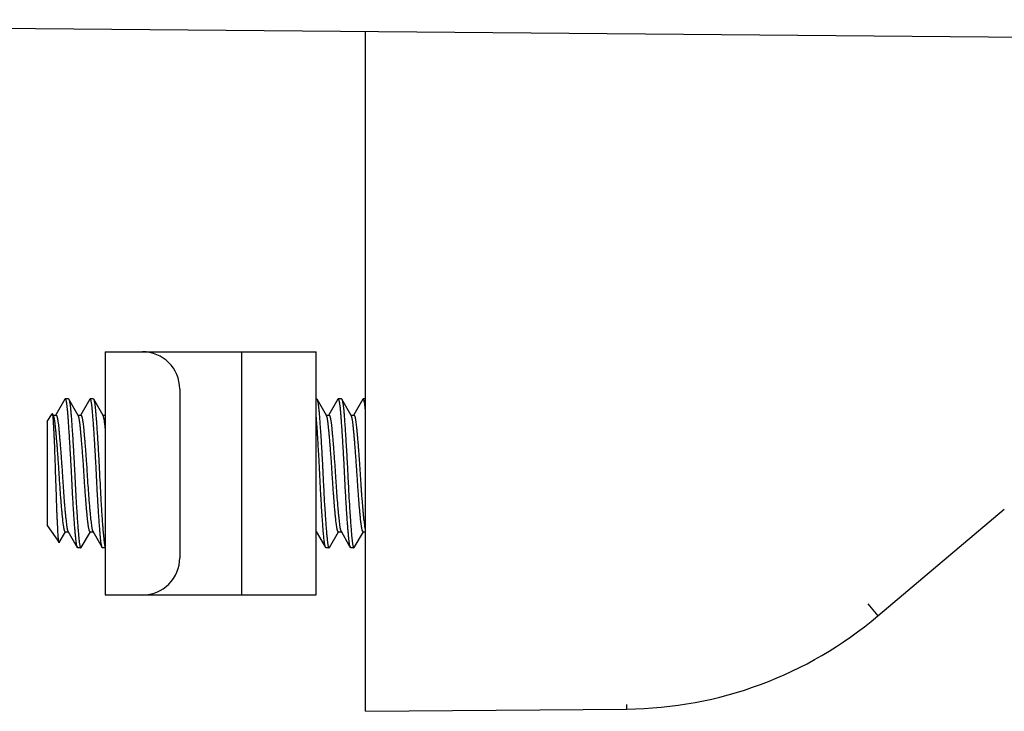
# Model space of a CAD drawing. Header units: inches. Extents: x 0 to 22, y 0 to 17.
# Tile 4 of 8: x 4.3 to 5.8, y 11.9 to 13. Entities that reach past the tile are written whole.
import ezdxf

# ---------------------------------------------------------------- set-up
doc = ezdxf.new("R2010")
doc.units = ezdxf.units.IN
doc.header["$LTSCALE"] = 1.21
doc.header["$MEASUREMENT"] = 0
for name, color, linetype in [('206380_1_BL3', 7, 'CONTINUOUS'), ('206685_1_BL5', 7, 'CONTINUOUS'), ('206692_1_BL12', 7, 'CONTINUOUS'), ('807_2859_91760A321_1_BL9', 7, 'CONTINUOUS')]:
    doc.layers.add(name, color=color, linetype=linetype)

# ---------------------------------------------------------------- blocks, each defined once
blk = doc.blocks.new('206380_1_BL3', base_point=(12.265, 8.6309))
at = {"layer": '206380_1_BL3', "color": 7, "linetype": 'CONTINUOUS'}
for p, q in [((4.8308, 11.9303), (4.8308, 13.0091)), ((5.6437, 12.0816), (5.8443, 12.2513)), ((5.6278, 12.1007), (5.6437, 12.0816)), ((4.8308, 11.9303), (5.2456, 11.9339)), ((5.2456, 11.9339), (5.2457, 11.9412))]:
    blk.add_line(p, q, dxfattribs=at)
blk.add_arc((5.2402, 12.5589), 0.625, 270.5, 310.2173, dxfattribs=at)
blk = doc.blocks.new('206685_1_BL5', base_point=(11.0164, 7.5957))
at = {"layer": '206685_1_BL5', "color": 7, "linetype": 'CONTINUOUS'}
for p, q in [((4.4183, 12.5007), (4.7529, 12.5007)), ((4.4183, 12.5007), (4.4183, 12.1149)), ((4.6348, 12.1149), (4.6348, 12.5007)), ((4.7529, 12.1149), (4.7529, 12.5007)), ((4.5364, 12.4417), (4.5364, 12.1739)), ((4.4183, 12.1149), (4.7529, 12.1149))]:
    blk.add_line(p, q, dxfattribs=at)
for centre, major_axis, start_param, end_param in [((4.4773, 12.4417), (0.0591, 0), 0, 1.570796), ((4.4773, 12.1739), (0, 0.0591), -3.141593, -1.570796)]:
    blk.add_ellipse(centre, major_axis=major_axis, ratio=1, start_param=start_param, end_param=end_param, dxfattribs=at)
blk = doc.blocks.new('807_2859_91760A321_1_BL9', base_point=(10.9847, 7.6528))
at = {"layer": '807_2859_91760A321_1_BL9', "color": 7, "linetype": 'CONTINUOUS'}
for p, q in [((4.3543, 12.4254), (4.3399, 12.4005)), ((4.3549, 12.4259), (4.3543, 12.4254)), ((4.3554, 12.4256), (4.3549, 12.4259)), ((4.3599, 12.4259), (4.3549, 12.4259)), ((4.3599, 12.4259), (4.3603, 12.4256)), ((4.3603, 12.4256), (4.3605, 12.4254)), ((4.3754, 12.3997), (4.3605, 12.4254)), ((4.3937, 12.4254), (4.3793, 12.4005)), ((4.3948, 12.4256), (4.3943, 12.4259)), ((4.3992, 12.4259), (4.3943, 12.4259)), ((4.3992, 12.4259), (4.3997, 12.4256)), ((4.3997, 12.4256), (4.3999, 12.4254)), ((4.4148, 12.3997), (4.3999, 12.4254)), ((4.7536, 12.4259), (4.7529, 12.4259)), ((4.7536, 12.4259), (4.754, 12.4256)), ((4.754, 12.4256), (4.7542, 12.4254)), ((4.7691, 12.3997), (4.7542, 12.4254)), ((4.7874, 12.4254), (4.773, 12.4005)), ((4.7929, 12.4259), (4.788, 12.4259)), ((4.7885, 12.4256), (4.788, 12.4259)), ((4.7929, 12.4259), (4.7934, 12.4256)), ((4.7934, 12.4256), (4.7936, 12.4254)), ((4.8085, 12.3997), (4.7936, 12.4254)), ((4.8268, 12.4254), (4.8123, 12.4005)), ((4.8308, 12.4259), (4.8274, 12.4259)), ((4.8279, 12.4256), (4.8274, 12.4259)), ((4.3259, 12.3903), (4.3342, 12.4022)), ((4.3345, 12.4023), (4.3342, 12.4022)), ((4.3346, 12.4021), (4.3345, 12.4023)), ((4.3361, 12.3997), (4.3346, 12.4021)), ((4.3351, 12.4003), (4.3346, 12.4021)), ((4.3259, 12.3903), (4.3259, 12.2253)), ((4.3357, 12.4003), (4.3402, 12.4003)), ((4.3402, 12.4003), (4.3407, 12.4001)), ((4.375, 12.4003), (4.3796, 12.4003)), ((4.3796, 12.4003), (4.38, 12.4001)), ((4.4144, 12.4003), (4.4183, 12.4003)), ((4.7687, 12.4003), (4.7733, 12.4003)), ((4.7733, 12.4003), (4.7737, 12.4001)), ((4.8081, 12.4003), (4.8126, 12.4003)), ((4.8126, 12.4003), (4.8131, 12.4001)), ((4.3259, 12.2253), (4.345, 12.198)), ((4.3454, 12.1981), (4.3552, 12.2151)), ((4.3549, 12.2153), (4.3595, 12.2153)), ((4.3802, 12.1902), (4.3946, 12.2151)), ((4.3943, 12.2153), (4.3988, 12.2153)), ((4.7529, 12.2153), (4.7532, 12.2153)), ((4.7739, 12.1902), (4.7883, 12.2151)), ((4.788, 12.2153), (4.7925, 12.2153)), ((4.8133, 12.1902), (4.8277, 12.2151)), ((4.8274, 12.2153), (4.8308, 12.2153)), ((4.3452, 12.1979), (4.345, 12.198)), ((4.3454, 12.1981), (4.3452, 12.1979)), ((4.3796, 12.1897), (4.3746, 12.1897)), ((4.3796, 12.1897), (4.38, 12.19)), ((4.38, 12.19), (4.3802, 12.1902)), ((4.4183, 12.1897), (4.414, 12.1897)), ((4.7733, 12.1897), (4.7683, 12.1897)), ((4.7733, 12.1897), (4.7737, 12.19)), ((4.7737, 12.19), (4.7739, 12.1902)), ((4.8126, 12.1897), (4.8077, 12.1897)), ((4.8126, 12.1897), (4.8131, 12.19)), ((4.8131, 12.19), (4.8133, 12.1902))]:
    blk.add_line(p, q, dxfattribs=at)
for points in [[(4.3591, 12.2159), (4.3718, 12.1941), (4.374, 12.1902)], [(4.3985, 12.2159), (4.4111, 12.1941), (4.4134, 12.1902)], [(4.7529, 12.2157), (4.7655, 12.1941), (4.7677, 12.1902)], [(4.7922, 12.2159), (4.8048, 12.1941), (4.8071, 12.1902)]]:
    blk.add_lwpolyline(points, dxfattribs=at)
for points, knots in [([(4.374, 12.1902), (4.374, 12.1903), (4.3739, 12.1905), (4.3737, 12.1909), (4.3736, 12.1913), (4.3733, 12.192), (4.3731, 12.193), (4.3728, 12.1944), (4.3725, 12.196), (4.3723, 12.1979), (4.372, 12.2), (4.3716, 12.2033), (4.3712, 12.208), (4.3706, 12.2142), (4.37, 12.2213), (4.3694, 12.229), (4.3688, 12.2375), (4.3682, 12.2466), (4.3676, 12.2562), (4.367, 12.2662), (4.3664, 12.2766), (4.3659, 12.2873), (4.3653, 12.2982), (4.3648, 12.3091), (4.3642, 12.32), (4.3636, 12.3308), (4.363, 12.3415), (4.3624, 12.3518), (4.3618, 12.3617), (4.3612, 12.3712), (4.3606, 12.3802), (4.3601, 12.3872), (4.3597, 12.3925), (4.3594, 12.3974), (4.3589, 12.4029), (4.3585, 12.4081), (4.3581, 12.4119), (4.3578, 12.4144), (4.3575, 12.4166), (4.3572, 12.4186), (4.357, 12.4204), (4.3567, 12.4219), (4.3564, 12.4232), (4.3561, 12.4241), (4.3559, 12.4247), (4.3557, 12.4251), (4.3556, 12.4254), (4.3555, 12.4255), (4.3554, 12.4256)], [0, 0, 0, 0, 0.001386, 0.003015, 0.004891, 0.007019, 0.012035, 0.018068, 0.025116, 0.03317, 0.042216, 0.05224, 0.075143, 0.101688, 0.131652, 0.164776, 0.200778, 0.239345, 0.280148, 0.322837, 0.367045, 0.412391, 0.458485, 0.504931, 0.551331, 0.597284, 0.642397, 0.686279, 0.728554, 0.768859, 0.806847, 0.842191, 0.858776, 0.874586, 0.903756, 0.929451, 0.940928, 0.951462, 0.96103, 0.969615, 0.977203, 0.983783, 0.989343, 0.993886, 0.995779, 0.997424, 0.998828, 1, 1, 1, 1]), ([(4.3605, 12.4254), (4.3606, 12.4253), (4.3607, 12.4251), (4.3608, 12.4247), (4.361, 12.4242), (4.3612, 12.4235), (4.3615, 12.4225), (4.3618, 12.421), (4.3621, 12.4193), (4.3624, 12.4173), (4.3626, 12.4151), (4.3629, 12.4127), (4.3632, 12.41), (4.3636, 12.4059), (4.3641, 12.4003), (4.3646, 12.393), (4.3652, 12.3849), (4.3658, 12.3761), (4.3665, 12.3666), (4.3671, 12.3567), (4.3677, 12.3463), (4.3683, 12.3355), (4.3688, 12.3264), (4.3692, 12.319), (4.3696, 12.3115), (4.37, 12.3022), (4.3706, 12.291), (4.3713, 12.2765), (4.3721, 12.2624), (4.373, 12.2489), (4.3736, 12.2395), (4.3742, 12.2307), (4.3748, 12.2226), (4.3753, 12.2163), (4.3757, 12.2116), (4.376, 12.2085), (4.3763, 12.2056), (4.3766, 12.2029), (4.3769, 12.2004), (4.3771, 12.1982), (4.3774, 12.1963), (4.3777, 12.1945), (4.378, 12.1931), (4.3783, 12.192), (4.3785, 12.1913), (4.3786, 12.1909), (4.3788, 12.1905), (4.3789, 12.1902), (4.3791, 12.19), (4.3792, 12.1898), (4.3794, 12.1897), (4.3795, 12.1897), (4.3796, 12.1897)], [0, 0, 0, 0, 0.001435, 0.003123, 0.005072, 0.007283, 0.012503, 0.01879, 0.026137, 0.034533, 0.043963, 0.054409, 0.06585, 0.078262, 0.105896, 0.137065, 0.171494, 0.208869, 0.248856, 0.291091, 0.335194, 0.380768, 0.427403, 0.450986, 0.474675, 0.522158, 0.569425, 0.61605, 0.705701, 0.747917, 0.787882, 0.825235, 0.859641, 0.890788, 0.905051, 0.918396, 0.930794, 0.942219, 0.952645, 0.96205, 0.970419, 0.977737, 0.983994, 0.989185, 0.991383, 0.993318, 0.994993, 0.996415, 0.997594, 0.998552, 0.99933, 1, 1, 1, 1]), ([(4.3943, 12.4259), (4.3943, 12.4259), (4.3941, 12.4259), (4.394, 12.4258), (4.3938, 12.4256), (4.3937, 12.4255), (4.3937, 12.4254)], [0, 0, 0, 0, 0.187138, 0.404244, 0.67151, 1, 1, 1, 1]), ([(4.4134, 12.1902), (4.4133, 12.1903), (4.4132, 12.1905), (4.4131, 12.1909), (4.4129, 12.1913), (4.4127, 12.192), (4.4125, 12.193), (4.4122, 12.1944), (4.4119, 12.196), (4.4116, 12.1979), (4.4114, 12.2), (4.411, 12.2033), (4.4105, 12.208), (4.41, 12.2142), (4.4094, 12.2213), (4.4088, 12.229), (4.4082, 12.2375), (4.4076, 12.2466), (4.407, 12.2562), (4.4064, 12.2662), (4.4058, 12.2766), (4.4052, 12.2873), (4.4047, 12.2982), (4.4041, 12.3091), (4.4036, 12.32), (4.403, 12.3308), (4.4024, 12.3415), (4.4018, 12.3518), (4.4012, 12.3617), (4.4006, 12.3712), (4.4, 12.3802), (4.3995, 12.3872), (4.3991, 12.3925), (4.3987, 12.3974), (4.3983, 12.4029), (4.3978, 12.4081), (4.3975, 12.4119), (4.3972, 12.4144), (4.3969, 12.4166), (4.3966, 12.4186), (4.3963, 12.4204), (4.396, 12.4219), (4.3957, 12.4232), (4.3955, 12.4241), (4.3953, 12.4247), (4.3951, 12.4251), (4.395, 12.4254), (4.3949, 12.4255), (4.3948, 12.4256)], [0, 0, 0, 0, 0.001386, 0.003015, 0.004891, 0.007019, 0.012035, 0.018068, 0.025116, 0.033169, 0.042216, 0.05224, 0.075143, 0.101687, 0.131652, 0.164776, 0.200777, 0.239345, 0.280148, 0.322837, 0.367045, 0.412391, 0.458485, 0.504931, 0.55133, 0.597284, 0.642397, 0.686279, 0.728554, 0.768859, 0.806847, 0.842191, 0.858776, 0.874587, 0.903756, 0.929451, 0.940928, 0.951462, 0.96103, 0.969615, 0.977203, 0.983783, 0.989344, 0.993886, 0.995779, 0.997425, 0.998828, 1, 1, 1, 1]), ([(4.3999, 12.4254), (4.3999, 12.4253), (4.4, 12.4251), (4.4002, 12.4247), (4.4003, 12.4243), (4.4005, 12.4236), (4.4008, 12.4226), (4.4011, 12.4212), (4.4014, 12.4196), (4.4017, 12.4178), (4.402, 12.4157), (4.4022, 12.4133), (4.4025, 12.4108), (4.4029, 12.407), (4.4033, 12.4017), (4.4039, 12.3947), (4.4044, 12.3871), (4.405, 12.3787), (4.4056, 12.3698), (4.4062, 12.3603), (4.4068, 12.3504), (4.4074, 12.3401), (4.408, 12.3295), (4.4086, 12.3188), (4.4093, 12.3044), (4.41, 12.29), (4.4108, 12.2758), (4.4113, 12.2655), (4.4119, 12.2556), (4.4125, 12.2461), (4.4131, 12.2371), (4.4137, 12.2288), (4.4143, 12.2211), (4.4148, 12.2151), (4.4152, 12.2107), (4.4156, 12.2069), (4.4159, 12.2033), (4.4163, 12.2001), (4.4166, 12.198), (4.4168, 12.1961), (4.4171, 12.1945), (4.4174, 12.1931), (4.4176, 12.192), (4.4178, 12.1914), (4.418, 12.1909), (4.4181, 12.1906), (4.4182, 12.1904), (4.4183, 12.1903)], [0, 0, 0, 0, 0.00139, 0.003018, 0.004889, 0.007008, 0.011994, 0.017983, 0.02497, 0.032944, 0.041892, 0.051801, 0.062649, 0.074417, 0.100619, 0.130192, 0.162889, 0.198435, 0.23653, 0.27685, 0.319055, 0.362789, 0.407685, 0.45336, 0.49943, 0.591194, 0.636116, 0.679889, 0.722144, 0.762523, 0.800686, 0.836313, 0.869102, 0.898777, 0.912367, 0.925085, 0.947811, 0.957771, 0.966769, 0.974792, 0.981825, 0.987861, 0.992896, 0.995039, 0.996935, 0.998587, 1, 1, 1, 1]), ([(4.7542, 12.4254), (4.7543, 12.4253), (4.7544, 12.4251), (4.7545, 12.4247), (4.7547, 12.4242), (4.7549, 12.4235), (4.7552, 12.4225), (4.7555, 12.421), (4.7558, 12.4193), (4.7561, 12.4173), (4.7564, 12.4151), (4.7566, 12.4127), (4.7569, 12.41), (4.7573, 12.4059), (4.7578, 12.4003), (4.7583, 12.393), (4.7589, 12.3849), (4.7595, 12.3761), (4.7602, 12.3666), (4.7608, 12.3567), (4.7614, 12.3463), (4.762, 12.3355), (4.7625, 12.3264), (4.7629, 12.319), (4.7633, 12.3115), (4.7637, 12.3022), (4.7643, 12.291), (4.765, 12.2765), (4.7658, 12.2624), (4.7667, 12.2489), (4.7673, 12.2395), (4.7679, 12.2307), (4.7685, 12.2226), (4.769, 12.2163), (4.7694, 12.2116), (4.7697, 12.2085), (4.77, 12.2056), (4.7703, 12.2029), (4.7706, 12.2004), (4.7708, 12.1982), (4.7711, 12.1963), (4.7714, 12.1945), (4.7717, 12.1931), (4.772, 12.192), (4.7722, 12.1913), (4.7723, 12.1909), (4.7725, 12.1905), (4.7726, 12.1902), (4.7728, 12.19), (4.7729, 12.1898), (4.7731, 12.1897), (4.7732, 12.1897), (4.7733, 12.1897)], [0, 0, 0, 0, 0.001435, 0.003123, 0.005072, 0.007283, 0.012503, 0.01879, 0.026137, 0.034533, 0.043963, 0.054409, 0.06585, 0.078262, 0.105896, 0.137065, 0.171494, 0.208869, 0.248856, 0.291091, 0.335195, 0.380769, 0.427403, 0.450986, 0.474676, 0.522159, 0.569426, 0.616051, 0.705702, 0.747918, 0.787883, 0.825236, 0.859642, 0.890789, 0.905052, 0.918396, 0.930794, 0.942219, 0.952645, 0.962051, 0.970419, 0.977738, 0.983994, 0.989185, 0.991383, 0.993318, 0.994994, 0.996415, 0.997594, 0.998552, 0.99933, 1, 1, 1, 1]), ([(4.788, 12.4259), (4.788, 12.4259), (4.7878, 12.4259), (4.7877, 12.4258), (4.7875, 12.4256), (4.7874, 12.4255), (4.7874, 12.4254)], [0, 0, 0, 0, 0.187148, 0.404256, 0.671518, 1, 1, 1, 1]), ([(4.8071, 12.1902), (4.807, 12.1903), (4.8069, 12.1905), (4.8068, 12.1909), (4.8066, 12.1913), (4.8064, 12.192), (4.8062, 12.193), (4.8059, 12.1944), (4.8056, 12.196), (4.8053, 12.1979), (4.8051, 12.2), (4.8048, 12.2024), (4.8045, 12.205), (4.8043, 12.2078), (4.804, 12.2108), (4.8036, 12.2152), (4.8031, 12.2213), (4.8025, 12.229), (4.8019, 12.2375), (4.8013, 12.2466), (4.8007, 12.2562), (4.8001, 12.2662), (4.7995, 12.2766), (4.7989, 12.2873), (4.7984, 12.2982), (4.7978, 12.3091), (4.7973, 12.32), (4.7967, 12.3308), (4.7961, 12.3415), (4.7955, 12.3518), (4.7949, 12.3617), (4.7943, 12.3712), (4.7937, 12.3802), (4.7932, 12.3872), (4.7928, 12.3925), (4.7924, 12.3974), (4.792, 12.4029), (4.7915, 12.4081), (4.7912, 12.4119), (4.7909, 12.4144), (4.7906, 12.4166), (4.7903, 12.4186), (4.79, 12.4204), (4.7897, 12.4219), (4.7894, 12.4232), (4.7892, 12.4241), (4.789, 12.4247), (4.7888, 12.4251), (4.7887, 12.4254), (4.7886, 12.4255), (4.7885, 12.4256)], [0, 0, 0, 0, 0.001386, 0.003015, 0.004891, 0.007019, 0.012035, 0.018068, 0.025116, 0.03317, 0.042216, 0.05224, 0.063224, 0.075143, 0.087973, 0.101688, 0.131652, 0.164777, 0.200778, 0.239345, 0.280148, 0.322838, 0.367046, 0.412391, 0.458485, 0.504931, 0.551331, 0.597285, 0.642398, 0.686279, 0.728554, 0.768859, 0.806848, 0.842192, 0.858776, 0.874587, 0.903756, 0.929451, 0.940928, 0.951462, 0.96103, 0.969615, 0.977203, 0.983783, 0.989344, 0.993886, 0.995779, 0.997425, 0.998828, 1, 1, 1, 1]), ([(4.7936, 12.4254), (4.7936, 12.4253), (4.7937, 12.4251), (4.7939, 12.4247), (4.794, 12.4242), (4.7943, 12.4235), (4.7945, 12.4225), (4.7948, 12.421), (4.7951, 12.4193), (4.7954, 12.4173), (4.7957, 12.4151), (4.796, 12.4127), (4.7963, 12.41), (4.7967, 12.4059), (4.7971, 12.4003), (4.7977, 12.393), (4.7983, 12.3849), (4.7989, 12.3761), (4.7995, 12.3666), (4.8001, 12.3567), (4.8008, 12.3463), (4.8014, 12.3355), (4.8019, 12.3264), (4.8023, 12.319), (4.8026, 12.3115), (4.8031, 12.3022), (4.8037, 12.291), (4.8044, 12.2765), (4.8052, 12.2624), (4.806, 12.2489), (4.8067, 12.2395), (4.8073, 12.2307), (4.8079, 12.2226), (4.8084, 12.2163), (4.8088, 12.2116), (4.8091, 12.2085), (4.8094, 12.2056), (4.8097, 12.2029), (4.8099, 12.2004), (4.8102, 12.1982), (4.8105, 12.1963), (4.8108, 12.1945), (4.8111, 12.1931), (4.8113, 12.192), (4.8115, 12.1913), (4.8117, 12.1909), (4.8118, 12.1905), (4.812, 12.1902), (4.8121, 12.19), (4.8123, 12.1898), (4.8125, 12.1897), (4.8126, 12.1897), (4.8126, 12.1897)], [0, 0, 0, 0, 0.001435, 0.003123, 0.005072, 0.007283, 0.012503, 0.01879, 0.026137, 0.034533, 0.043963, 0.054409, 0.065851, 0.078263, 0.105896, 0.137066, 0.171495, 0.20887, 0.248857, 0.291092, 0.335195, 0.380769, 0.427404, 0.450987, 0.474676, 0.52216, 0.569427, 0.616052, 0.705703, 0.747919, 0.787884, 0.825237, 0.859642, 0.890789, 0.905052, 0.918397, 0.930795, 0.94222, 0.952646, 0.962051, 0.97042, 0.977738, 0.983994, 0.989186, 0.991384, 0.993318, 0.994994, 0.996415, 0.997594, 0.998552, 0.99933, 1, 1, 1, 1]), ([(4.8274, 12.4259), (4.8273, 12.4259), (4.8272, 12.4259), (4.8271, 12.4258), (4.8269, 12.4256), (4.8268, 12.4255), (4.8268, 12.4254)], [0, 0, 0, 0, 0.187139, 0.404244, 0.671508, 1, 1, 1, 1]), ([(4.8308, 12.4091), (4.8307, 12.4102), (4.8305, 12.4123), (4.8301, 12.4153), (4.8298, 12.418), (4.8294, 12.4203), (4.8291, 12.4219), (4.8288, 12.4231), (4.8286, 12.4238), (4.8285, 12.4244), (4.8283, 12.4249), (4.8281, 12.4253), (4.8279, 12.4255), (4.8279, 12.4256)], [0, 0, 0, 0, 0.201389, 0.381739, 0.540476, 0.677178, 0.791496, 0.840179, 0.883205, 0.920604, 0.952437, 0.978823, 1, 1, 1, 1]), ([(4.345, 12.198), (4.345, 12.198), (4.3449, 12.1982), (4.3448, 12.1983), (4.3447, 12.1986), (4.3446, 12.199), (4.3445, 12.1996), (4.3444, 12.2005), (4.3442, 12.2016), (4.3441, 12.2028), (4.3439, 12.2043), (4.3438, 12.2059), (4.3437, 12.2077), (4.3435, 12.2105), (4.3432, 12.2145), (4.343, 12.2197), (4.3427, 12.2255), (4.3424, 12.232), (4.342, 12.239), (4.3417, 12.2466), (4.3413, 12.2574), (4.3408, 12.2718), (4.3402, 12.2897), (4.3396, 12.308), (4.339, 12.3261), (4.3384, 12.3435), (4.3378, 12.3571), (4.3374, 12.3672), (4.337, 12.374), (4.3367, 12.3802), (4.3364, 12.3857), (4.3362, 12.3899), (4.3359, 12.3928), (4.3358, 12.3948), (4.3356, 12.3965), (4.3355, 12.398), (4.3353, 12.3992), (4.3352, 12.4), (4.3351, 12.4003)], [0, 0, 0, 0, 0.000756, 0.001727, 0.00292, 0.004341, 0.00787, 0.012323, 0.017699, 0.023997, 0.031214, 0.039343, 0.048371, 0.058286, 0.080723, 0.106527, 0.135553, 0.167601, 0.202407, 0.239693, 0.279168, 0.363449, 0.452624, 0.543944, 0.634451, 0.721036, 0.800718, 0.837114, 0.870793, 0.901458, 0.928826, 0.952622, 0.963092, 0.972563, 0.981004, 0.988399, 0.994734, 1, 1, 1, 1]), ([(4.3549, 12.2153), (4.3549, 12.2153), (4.3548, 12.2153), (4.3546, 12.2154), (4.3545, 12.2155), (4.3543, 12.2157), (4.3542, 12.2159), (4.354, 12.2162), (4.3539, 12.2165), (4.3537, 12.2171), (4.3534, 12.2179), (4.3531, 12.219), (4.3528, 12.2203), (4.3526, 12.2218), (4.3523, 12.2235), (4.352, 12.2254), (4.3517, 12.2275), (4.3513, 12.2306), (4.3509, 12.235), (4.3503, 12.2406), (4.3497, 12.2469), (4.3488, 12.2562), (4.348, 12.2662), (4.3472, 12.2767), (4.3466, 12.285), (4.3461, 12.2935), (4.3455, 12.3022), (4.345, 12.3109), (4.3444, 12.3196), (4.3438, 12.3282), (4.3432, 12.3365), (4.3426, 12.3447), (4.342, 12.3525), (4.3413, 12.3599), (4.3407, 12.3668), (4.3402, 12.3732), (4.3397, 12.3782), (4.3393, 12.3819), (4.339, 12.3845), (4.3387, 12.3868), (4.3385, 12.389), (4.3382, 12.391), (4.3379, 12.3928), (4.3376, 12.3944), (4.3373, 12.3959), (4.337, 12.3971), (4.3367, 12.3981), (4.3364, 12.3989), (4.3362, 12.3994), (4.3361, 12.3996), (4.3361, 12.3997)], [0, 0, 0, 0, 0.00084, 0.001766, 0.002843, 0.004114, 0.005605, 0.007331, 0.009303, 0.011524, 0.016728, 0.022957, 0.030213, 0.038493, 0.047783, 0.058071, 0.06934, 0.081566, 0.108776, 0.139471, 0.173375, 0.210193, 0.291238, 0.334751, 0.379755, 0.425847, 0.47262, 0.519661, 0.566556, 0.612887, 0.658243, 0.702224, 0.744443, 0.784526, 0.822117, 0.856886, 0.888522, 0.903078, 0.916748, 0.929504, 0.941321, 0.952177, 0.962051, 0.970925, 0.978788, 0.985626, 0.991434, 0.996217, 0.998231, 1, 1, 1, 1]), ([(4.3407, 12.4001), (4.3407, 12.4), (4.3408, 12.3999), (4.341, 12.3997), (4.3411, 12.3994), (4.3413, 12.3989), (4.3416, 12.3982), (4.3419, 12.3972), (4.3422, 12.3961), (4.3425, 12.3947), (4.3428, 12.3931), (4.343, 12.3914), (4.3433, 12.3895), (4.3437, 12.3866), (4.3441, 12.3826), (4.3447, 12.3773), (4.3452, 12.3714), (4.3458, 12.365), (4.3464, 12.3581), (4.347, 12.3508), (4.3478, 12.3403), (4.3486, 12.3295), (4.3494, 12.3185), (4.3499, 12.31), (4.3505, 12.3015), (4.3512, 12.2903), (4.3521, 12.2769), (4.3531, 12.2639), (4.3539, 12.2541), (4.3545, 12.2474), (4.3551, 12.2413), (4.3557, 12.2357), (4.3563, 12.2307), (4.3567, 12.2269), (4.3571, 12.2242), (4.3574, 12.2225), (4.3576, 12.221), (4.3579, 12.2196), (4.3582, 12.2184), (4.3585, 12.2174), (4.3587, 12.2167), (4.3589, 12.2162), (4.359, 12.216), (4.3591, 12.2159)], [0, 0, 0, 0, 0.001266, 0.002742, 0.004444, 0.006378, 0.010966, 0.016533, 0.023086, 0.030619, 0.039122, 0.048583, 0.058987, 0.070316, 0.095659, 0.124424, 0.156366, 0.191221, 0.228691, 0.268463, 0.310197, 0.398141, 0.44361, 0.489567, 0.535622, 0.581389, 0.670521, 0.753957, 0.792654, 0.8289, 0.862386, 0.892833, 0.919981, 0.943609, 0.95404, 0.963522, 0.972043, 0.97959, 0.986156, 0.991739, 0.996346, 0.99829, 1, 1, 1, 1]), ([(4.3943, 12.2153), (4.3943, 12.2153), (4.3942, 12.2153), (4.394, 12.2154), (4.3938, 12.2155), (4.3937, 12.2157), (4.3935, 12.2159), (4.3934, 12.2162), (4.3932, 12.2165), (4.393, 12.2171), (4.3928, 12.2179), (4.3925, 12.219), (4.3922, 12.2203), (4.3919, 12.2218), (4.3917, 12.2235), (4.3914, 12.2254), (4.3911, 12.2275), (4.3907, 12.2306), (4.3902, 12.235), (4.3896, 12.2406), (4.389, 12.2469), (4.3882, 12.2562), (4.3874, 12.2662), (4.3866, 12.2767), (4.386, 12.285), (4.3854, 12.2935), (4.3849, 12.3022), (4.3843, 12.3109), (4.3838, 12.3196), (4.3832, 12.3281), (4.3826, 12.3365), (4.3819, 12.3447), (4.3813, 12.3525), (4.3807, 12.3599), (4.3801, 12.3668), (4.3795, 12.3732), (4.379, 12.3782), (4.3787, 12.3819), (4.3784, 12.3845), (4.3781, 12.3868), (4.3778, 12.3896), (4.3774, 12.3921), (4.377, 12.3944), (4.3767, 12.3959), (4.3764, 12.3971), (4.3761, 12.3981), (4.3758, 12.3989), (4.3756, 12.3994), (4.3755, 12.3996), (4.3754, 12.3997)], [0, 0, 0, 0, 0.00084, 0.001766, 0.002843, 0.004114, 0.005605, 0.007331, 0.009303, 0.011524, 0.016728, 0.022957, 0.030213, 0.038492, 0.047783, 0.05807, 0.069338, 0.081563, 0.108773, 0.139467, 0.173369, 0.210186, 0.291227, 0.334739, 0.379742, 0.425833, 0.472604, 0.519644, 0.566539, 0.612869, 0.658225, 0.702206, 0.744425, 0.784508, 0.822101, 0.85687, 0.888508, 0.903065, 0.916736, 0.929493, 0.941311, 0.962043, 0.970919, 0.978783, 0.985623, 0.991432, 0.996216, 0.99823, 1, 1, 1, 1]), ([(4.38, 12.4001), (4.3801, 12.4), (4.3802, 12.3999), (4.3803, 12.3997), (4.3805, 12.3994), (4.3807, 12.3989), (4.381, 12.3982), (4.3813, 12.3972), (4.3816, 12.3961), (4.3818, 12.3947), (4.3821, 12.3931), (4.3824, 12.3914), (4.3827, 12.3895), (4.3831, 12.3866), (4.3835, 12.3826), (4.3841, 12.3773), (4.3846, 12.3714), (4.3852, 12.365), (4.3858, 12.3581), (4.3864, 12.3508), (4.3872, 12.3403), (4.388, 12.3295), (4.3888, 12.3185), (4.3893, 12.31), (4.3898, 12.3015), (4.3905, 12.2903), (4.3915, 12.2769), (4.3925, 12.2639), (4.3933, 12.2541), (4.3939, 12.2474), (4.3945, 12.2413), (4.3951, 12.2357), (4.3956, 12.2307), (4.3961, 12.2269), (4.3965, 12.2242), (4.3967, 12.2225), (4.397, 12.221), (4.3973, 12.2196), (4.3976, 12.2184), (4.3978, 12.2174), (4.3981, 12.2167), (4.3983, 12.2162), (4.3984, 12.216), (4.3985, 12.2159)], [0, 0, 0, 0, 0.001266, 0.002742, 0.004443, 0.006378, 0.010966, 0.016533, 0.023085, 0.030619, 0.039122, 0.048583, 0.058987, 0.070315, 0.095659, 0.124423, 0.156366, 0.191221, 0.22869, 0.268462, 0.310197, 0.39814, 0.44361, 0.489567, 0.535622, 0.581388, 0.670521, 0.753957, 0.792654, 0.828901, 0.862386, 0.892833, 0.919981, 0.94361, 0.95404, 0.963523, 0.972043, 0.97959, 0.986156, 0.991739, 0.996346, 0.99829, 1, 1, 1, 1]), ([(4.4183, 12.3795), (4.4181, 12.3808), (4.4179, 12.3833), (4.4175, 12.3868), (4.4171, 12.39), (4.4166, 12.3928), (4.4163, 12.3948), (4.416, 12.3962), (4.4157, 12.3971), (4.4155, 12.3979), (4.4153, 12.3986), (4.4151, 12.3992), (4.4149, 12.3995), (4.4148, 12.3997)], [0, 0, 0, 0, 0.192809, 0.367454, 0.523186, 0.659323, 0.775338, 0.825677, 0.870848, 0.910824, 0.945625, 0.97531, 1, 1, 1, 1]), ([(4.7677, 12.1902), (4.7676, 12.1904), (4.7675, 12.1908), (4.7672, 12.1914), (4.767, 12.1922), (4.7668, 12.1932), (4.7665, 12.1943), (4.7663, 12.1956), (4.7661, 12.197), (4.7658, 12.1992), (4.7654, 12.2024), (4.765, 12.2065), (4.7646, 12.2113), (4.7641, 12.2165), (4.7636, 12.2223), (4.763, 12.2308), (4.7622, 12.2425), (4.7614, 12.2548), (4.7608, 12.2653), (4.7603, 12.2735), (4.7598, 12.2819), (4.7594, 12.2905), (4.759, 12.2991), (4.7585, 12.3078), (4.7581, 12.3165), (4.7577, 12.3252), (4.7572, 12.3337), (4.7566, 12.3448), (4.7559, 12.3556), (4.7553, 12.366), (4.7548, 12.3734), (4.7543, 12.3805), (4.7538, 12.3871), (4.7534, 12.3934), (4.7531, 12.3973), (4.7529, 12.3993)], [0, 0, 0, 0, 0.002608, 0.005916, 0.009939, 0.014684, 0.020152, 0.026342, 0.03325, 0.040867, 0.0582, 0.078263, 0.100949, 0.126141, 0.153702, 0.183481, 0.249041, 0.321403, 0.35965, 0.399001, 0.439241, 0.480152, 0.521513, 0.563099, 0.604685, 0.646046, 0.686957, 0.727196, 0.804786, 0.841718, 0.877139, 0.910855, 0.942684, 0.972453, 1, 1, 1, 1]), ([(4.788, 12.2153), (4.788, 12.2153), (4.7879, 12.2153), (4.7877, 12.2154), (4.7875, 12.2155), (4.7874, 12.2157), (4.7872, 12.2159), (4.7871, 12.2162), (4.7869, 12.2165), (4.7867, 12.2171), (4.7865, 12.2179), (4.7862, 12.219), (4.7859, 12.2203), (4.7856, 12.2218), (4.7854, 12.2235), (4.7851, 12.2254), (4.7848, 12.2275), (4.7844, 12.2306), (4.7839, 12.235), (4.7833, 12.2406), (4.7827, 12.2469), (4.7819, 12.2562), (4.7811, 12.2662), (4.7803, 12.2767), (4.7797, 12.285), (4.7791, 12.2935), (4.7786, 12.3022), (4.778, 12.3109), (4.7775, 12.3196), (4.7769, 12.3281), (4.7763, 12.3365), (4.7756, 12.3447), (4.775, 12.3525), (4.7744, 12.3599), (4.7738, 12.3668), (4.7732, 12.3732), (4.7727, 12.3782), (4.7724, 12.3819), (4.7721, 12.3845), (4.7718, 12.3868), (4.7715, 12.389), (4.7713, 12.391), (4.771, 12.3928), (4.7707, 12.3944), (4.7704, 12.3959), (4.7701, 12.3971), (4.7698, 12.3981), (4.7695, 12.3989), (4.7693, 12.3994), (4.7692, 12.3996), (4.7691, 12.3997)], [0, 0, 0, 0, 0.00084, 0.001766, 0.002843, 0.004114, 0.005604, 0.007331, 0.009302, 0.011524, 0.016727, 0.022956, 0.030212, 0.038491, 0.047781, 0.058069, 0.069337, 0.081562, 0.108772, 0.139465, 0.173367, 0.210184, 0.291225, 0.334737, 0.37974, 0.425831, 0.472602, 0.519642, 0.566537, 0.612868, 0.658223, 0.702204, 0.744423, 0.784507, 0.8221, 0.856869, 0.888507, 0.903064, 0.916735, 0.929492, 0.941311, 0.952168, 0.962043, 0.970919, 0.978783, 0.985623, 0.991432, 0.996216, 0.99823, 1, 1, 1, 1]), ([(4.7737, 12.4001), (4.7738, 12.4), (4.7739, 12.3999), (4.774, 12.3997), (4.7742, 12.3994), (4.7744, 12.3989), (4.7747, 12.3982), (4.775, 12.3972), (4.7753, 12.3961), (4.7755, 12.3947), (4.7758, 12.3931), (4.7761, 12.3914), (4.7764, 12.3895), (4.7768, 12.3866), (4.7772, 12.3826), (4.7778, 12.3773), (4.7783, 12.3714), (4.7789, 12.365), (4.7795, 12.3581), (4.7801, 12.3508), (4.7809, 12.3403), (4.7817, 12.3295), (4.7825, 12.3185), (4.783, 12.31), (4.7835, 12.3015), (4.7842, 12.2903), (4.7852, 12.2769), (4.7862, 12.2639), (4.787, 12.2541), (4.7876, 12.2474), (4.7882, 12.2413), (4.7888, 12.2357), (4.7893, 12.2307), (4.7898, 12.2269), (4.7902, 12.2242), (4.7904, 12.2225), (4.7907, 12.221), (4.791, 12.2196), (4.7913, 12.2184), (4.7915, 12.2174), (4.7918, 12.2167), (4.792, 12.2162), (4.7921, 12.216), (4.7922, 12.2159)], [0, 0, 0, 0, 0.001266, 0.002742, 0.004443, 0.006378, 0.010966, 0.016533, 0.023085, 0.030619, 0.039122, 0.048583, 0.058987, 0.070316, 0.095659, 0.124424, 0.156366, 0.191221, 0.22869, 0.268462, 0.310197, 0.39814, 0.443609, 0.489566, 0.535621, 0.581387, 0.670519, 0.753955, 0.792653, 0.828899, 0.862384, 0.892831, 0.91998, 0.943608, 0.954038, 0.96352, 0.972041, 0.979588, 0.986154, 0.991737, 0.996345, 0.99829, 1, 1, 1, 1]), ([(4.8274, 12.2153), (4.8273, 12.2153), (4.8272, 12.2153), (4.8271, 12.2154), (4.8269, 12.2155), (4.8268, 12.2157), (4.8266, 12.2159), (4.8265, 12.2162), (4.8263, 12.2165), (4.8261, 12.2171), (4.8258, 12.2179), (4.8256, 12.219), (4.8253, 12.2203), (4.825, 12.2218), (4.8247, 12.2235), (4.8245, 12.2254), (4.8242, 12.2275), (4.8238, 12.2306), (4.8233, 12.235), (4.8227, 12.2406), (4.8221, 12.2469), (4.8213, 12.2562), (4.8204, 12.2662), (4.8197, 12.2767), (4.8191, 12.285), (4.8185, 12.2935), (4.818, 12.3022), (4.8174, 12.3109), (4.8168, 12.3196), (4.8162, 12.3281), (4.8156, 12.3365), (4.815, 12.3447), (4.8144, 12.3525), (4.8138, 12.3599), (4.8132, 12.3668), (4.8126, 12.3732), (4.8121, 12.3782), (4.8117, 12.3819), (4.8115, 12.3845), (4.8112, 12.3868), (4.8109, 12.389), (4.8106, 12.391), (4.8103, 12.3928), (4.81, 12.3944), (4.8097, 12.3959), (4.8094, 12.3971), (4.8091, 12.3981), (4.8089, 12.3989), (4.8087, 12.3994), (4.8086, 12.3996), (4.8085, 12.3997)], [0, 0, 0, 0, 0.00084, 0.001766, 0.002843, 0.004113, 0.005604, 0.007331, 0.009302, 0.011523, 0.016727, 0.022955, 0.030211, 0.03849, 0.04778, 0.058067, 0.069335, 0.08156, 0.10877, 0.139463, 0.173366, 0.210182, 0.291224, 0.334736, 0.379738, 0.425829, 0.472601, 0.519641, 0.566536, 0.612867, 0.658222, 0.702204, 0.744423, 0.784507, 0.822099, 0.856869, 0.888506, 0.903063, 0.916734, 0.929491, 0.94131, 0.952167, 0.962042, 0.970919, 0.978783, 0.985623, 0.991432, 0.996216, 0.998231, 1, 1, 1, 1]), ([(4.8131, 12.4001), (4.8132, 12.4), (4.8133, 12.3999), (4.8134, 12.3997), (4.8135, 12.3994), (4.8138, 12.399), (4.814, 12.3983), (4.8143, 12.3974), (4.8146, 12.3963), (4.8148, 12.395), (4.8151, 12.3936), (4.8155, 12.3913), (4.816, 12.3881), (4.8165, 12.3837), (4.817, 12.3788), (4.8175, 12.3733), (4.8181, 12.3673), (4.8186, 12.3608), (4.8192, 12.3539), (4.82, 12.344), (4.8208, 12.3338), (4.8215, 12.3233), (4.822, 12.3152), (4.8226, 12.307), (4.8231, 12.2988), (4.8236, 12.2907), (4.8241, 12.2828), (4.8247, 12.275), (4.8254, 12.2652), (4.8262, 12.2559), (4.827, 12.2471), (4.8276, 12.2412), (4.8281, 12.2358), (4.8287, 12.2309), (4.8291, 12.2273), (4.8295, 12.2247), (4.8297, 12.223), (4.83, 12.2214), (4.8303, 12.22), (4.8305, 12.2188), (4.8307, 12.2181), (4.8308, 12.2177)], [0, 0, 0, 0, 0.001227, 0.00265, 0.004283, 0.006133, 0.010505, 0.015791, 0.021998, 0.029124, 0.03716, 0.046095, 0.066609, 0.090532, 0.1177, 0.147903, 0.180909, 0.216459, 0.254275, 0.294062, 0.378293, 0.422081, 0.466532, 0.511297, 0.556024, 0.600367, 0.643981, 0.686523, 0.72766, 0.804458, 0.839522, 0.87199, 0.901613, 0.928155, 0.951417, 0.96176, 0.97122, 0.979784, 0.98744, 0.994179, 1, 1, 1, 1]), ([(4.3746, 12.1897), (4.3746, 12.1897), (4.3745, 12.1897), (4.3743, 12.1898), (4.3742, 12.19), (4.3741, 12.1901), (4.374, 12.1902)], [0, 0, 0, 0, 0.187143, 0.404249, 0.671512, 1, 1, 1, 1]), ([(4.414, 12.1897), (4.4139, 12.1897), (4.4138, 12.1897), (4.4137, 12.1898), (4.4135, 12.19), (4.4134, 12.1901), (4.4134, 12.1902)], [0, 0, 0, 0, 0.187141, 0.40425, 0.671515, 1, 1, 1, 1]), ([(4.7683, 12.1897), (4.7683, 12.1897), (4.7682, 12.1897), (4.768, 12.1898), (4.7679, 12.19), (4.7678, 12.1901), (4.7677, 12.1902)], [0, 0, 0, 0, 0.18714, 0.404247, 0.671512, 1, 1, 1, 1]), ([(4.8077, 12.1897), (4.8076, 12.1897), (4.8075, 12.1897), (4.8074, 12.1898), (4.8072, 12.19), (4.8071, 12.1901), (4.8071, 12.1902)], [0, 0, 0, 0, 0.187144, 0.404252, 0.671515, 1, 1, 1, 1])]:
    blk.add_open_spline(points, degree=3, knots=knots, dxfattribs=at)
blk = doc.blocks.new('206692_1_BL12', base_point=(10.6558, 9.9949))
at = {"layer": '206692_1_BL12', "color": 7, "linetype": 'CONTINUOUS'}
blk.add_line((2.6912, 13.0277), (5.9748, 12.9991), dxfattribs=at)

msp = doc.modelspace()

# ---------------------------------------------------------------- block references
at = {"layer": '206380_1_BL3'}
msp.add_blockref('206380_1_BL3', (12.265, 8.6309), dxfattribs=at)
at = {"layer": '206685_1_BL5'}
msp.add_blockref('206685_1_BL5', (11.0164, 7.5957), dxfattribs=at)
at = {"layer": '206692_1_BL12'}
msp.add_blockref('206692_1_BL12', (10.6558, 9.9949), dxfattribs=at)
at = {"layer": '807_2859_91760A321_1_BL9'}
msp.add_blockref('807_2859_91760A321_1_BL9', (10.9847, 7.6528), dxfattribs=at)

doc.saveas('drawing.dxf')
